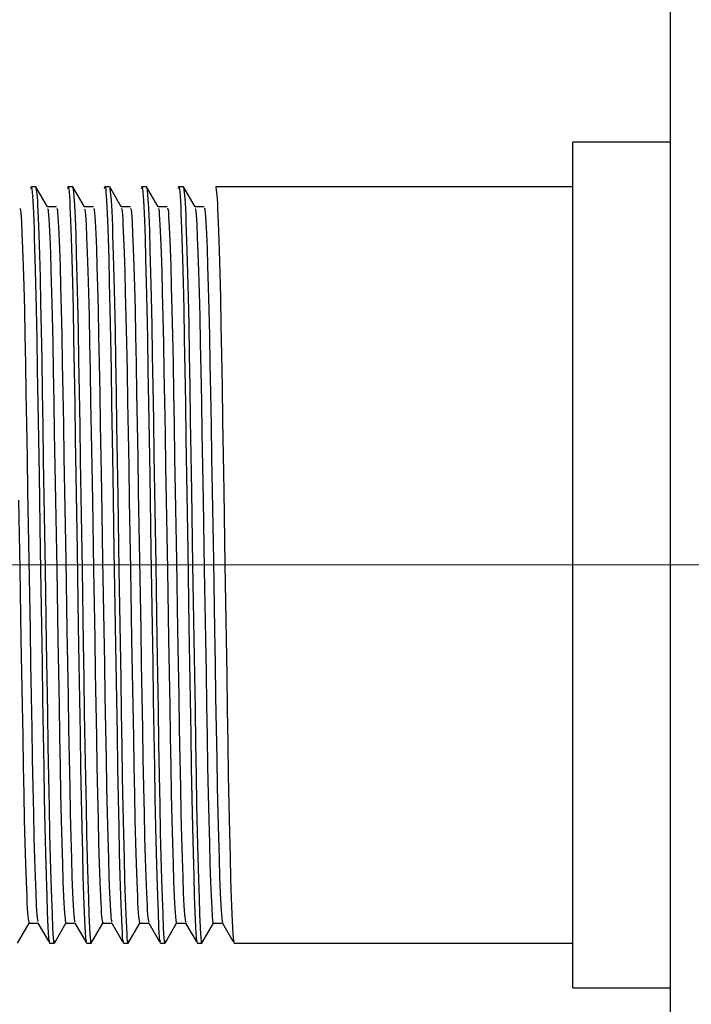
# Model space of a CAD drawing. Header units: millimetres. Extents: x 262469 to 275208, y -32539 to 9411.
# Tile 113 of 256: x 267925 to 267935, y -14035 to -14020. Entities that reach past the tile are written whole.
import ezdxf

# ---------------------------------------------------------------- set-up
doc = ezdxf.new("R2010")
doc.units = ezdxf.units.MM
doc.header["$LTSCALE"] = 100
doc.layers.add('$ IE_TELETECHNIKA', color=5, linetype='Continuous', lineweight=30)

msp = doc.modelspace()

# ---------------------------------------------------------------- linework, layer by layer
at = {"layer": '$ IE_TELETECHNIKA', "color": 7, "linetype": 'Continuous'}
for p, q in [((267934.646, -14117.558), (267934.646, -13989.058)), ((267934.646, -14021.561), (267933.134, -14021.561)), ((267933.134, -14034.662), (267933.134, -14021.561)), ((267924.815, -14022.253), (267924.743, -14022.253)), ((267924.996, -14022.565), (267924.817, -14022.255)), ((267925.386, -14022.253), (267925.315, -14022.253)), ((267925.567, -14022.565), (267925.388, -14022.255)), ((267925.958, -14022.253), (267925.886, -14022.253)), ((267926.138, -14022.565), (267925.96, -14022.255)), ((267926.529, -14022.253), (267926.458, -14022.253)), ((267926.71, -14022.565), (267926.531, -14022.255)), ((267927.101, -14022.253), (267927.029, -14022.253)), ((267927.281, -14022.565), (267927.103, -14022.255)), ((267933.134, -14022.253), (267927.601, -14022.253)), ((267925.136, -14022.563), (267924.995, -14022.563)), ((267925.136, -14022.563), (267924.995, -14022.563)), ((267925.708, -14022.563), (267925.566, -14022.563)), ((267925.708, -14022.563), (267925.566, -14022.563)), ((267926.279, -14022.563), (267926.137, -14022.563)), ((267926.279, -14022.563), (267926.137, -14022.563)), ((267926.851, -14022.563), (267926.709, -14022.563)), ((267926.851, -14022.563), (267926.709, -14022.563)), ((267927.422, -14022.563), (267927.28, -14022.563)), ((267927.422, -14022.563), (267927.28, -14022.563)), ((267924.531, -14033.968), (267924.71, -14033.658)), ((267924.708, -14033.66), (267924.85, -14033.66)), ((267924.848, -14033.658), (267925.01, -14033.939)), ((267925.103, -14033.968), (267925.281, -14033.658)), ((267925.279, -14033.66), (267925.421, -14033.66)), ((267925.42, -14033.658), (267925.582, -14033.939)), ((267925.674, -14033.968), (267925.853, -14033.658)), ((267925.851, -14033.66), (267925.992, -14033.66)), ((267925.991, -14033.658), (267926.153, -14033.939)), ((267926.245, -14033.968), (267926.424, -14033.658)), ((267926.422, -14033.66), (267926.564, -14033.66)), ((267926.563, -14033.658), (267926.725, -14033.939)), ((267926.817, -14033.968), (267926.996, -14033.658)), ((267926.993, -14033.66), (267927.135, -14033.66)), ((267927.134, -14033.658), (267927.296, -14033.939)), ((267927.388, -14033.968), (267927.566, -14033.66)), ((267927.565, -14033.66), (267927.707, -14033.66)), ((267927.705, -14033.658), (267927.867, -14033.939)), ((267925.029, -14033.97), (267925.101, -14033.97)), ((267925.601, -14033.97), (267925.672, -14033.97)), ((267926.172, -14033.97), (267926.244, -14033.97)), ((267926.744, -14033.97), (267926.815, -14033.97)), ((267927.315, -14033.97), (267927.386, -14033.97)), ((267927.886, -14033.97), (267933.134, -14033.97)), ((267933.134, -14034.662), (267934.646, -14034.662))]:
    msp.add_line(p, q, dxfattribs=at)
at = {"layer": '$ IE_TELETECHNIKA', "color": 7, "linetype": 'Continuous', "lineweight": 5, "ltscale": 20.32}
for p, q in [((267914.867, -14028.112), (267933.134, -14028.112)), ((267933.134, -14028.112), (267937.165, -14028.112))]:
    msp.add_line(p, q, dxfattribs=at)
at = {"layer": '$ IE_TELETECHNIKA', "color": 7, "linetype": 'Continuous'}
for points in [[(267924.737, -14022.279), (267924.746, -14022.252), (267924.75, -14022.263), (267924.754, -14022.291), (267924.759, -14022.336), (267924.763, -14022.397), (267924.768, -14022.473), (267924.772, -14022.562), (267924.777, -14022.664), (267924.782, -14022.78), (267924.787, -14022.908), (267924.791, -14023.049), (267924.801, -14023.369), (267924.81, -14023.737), (267924.82, -14024.151), (267924.829, -14024.605), (267924.837, -14025.093), (267924.846, -14025.613), (267924.855, -14026.157), (267924.864, -14026.721), (267924.883, -14027.886), (267924.902, -14029.061), (267924.911, -14029.636), (267924.92, -14030.196), (267924.929, -14030.734), (267924.937, -14031.247), (267924.946, -14031.73), (267924.955, -14032.175), (267924.964, -14032.577), (267924.974, -14032.93), (267924.984, -14033.235), (267924.993, -14033.496), (267925.002, -14033.718), (267925.007, -14033.809), (267925.012, -14033.883), (267925.016, -14033.935), (267925.021, -14033.961), (267925.025, -14033.957), (267925.029, -14033.929)], [(267924.817, -14022.275), (267924.826, -14022.332), (267924.834, -14022.413), (267924.839, -14022.47), (267924.843, -14022.543), (267924.847, -14022.634), (267924.852, -14022.741), (267924.857, -14022.862), (267924.861, -14022.998), (267924.871, -14023.307), (267924.88, -14023.659), (267924.889, -14024.049), (267924.898, -14024.477), (267924.906, -14024.94), (267924.914, -14025.434), (267924.923, -14025.954), (267924.931, -14026.494), (267924.94, -14027.049), (267924.959, -14028.184), (267924.977, -14029.317), (267924.986, -14029.868), (267924.995, -14030.403), (267925.003, -14030.916), (267925.012, -14031.403), (267925.02, -14031.86), (267925.029, -14032.281), (267925.038, -14032.659), (267925.047, -14032.991), (267925.056, -14033.279), (267925.066, -14033.527), (267925.075, -14033.736), (267925.079, -14033.822), (267925.084, -14033.891), (267925.088, -14033.938), (267925.092, -14033.962), (267925.097, -14033.957), (267925.101, -14033.929)], [(267925.308, -14022.279), (267925.317, -14022.252), (267925.321, -14022.263), (267925.326, -14022.291), (267925.33, -14022.336), (267925.335, -14022.397), (267925.339, -14022.473), (267925.344, -14022.562), (267925.348, -14022.664), (267925.353, -14022.78), (267925.358, -14022.908), (267925.363, -14023.049), (267925.372, -14023.369), (267925.382, -14023.737), (267925.391, -14024.151), (267925.4, -14024.605), (267925.409, -14025.093), (267925.417, -14025.613), (267925.426, -14026.157), (267925.435, -14026.721), (267925.454, -14027.886), (267925.473, -14029.061), (267925.483, -14029.636), (267925.491, -14030.196), (267925.5, -14030.734), (267925.509, -14031.247), (267925.518, -14031.73), (267925.527, -14032.175), (267925.536, -14032.577), (267925.545, -14032.93), (267925.555, -14033.235), (267925.564, -14033.496), (267925.574, -14033.718), (267925.579, -14033.809), (267925.583, -14033.883), (267925.588, -14033.935), (267925.592, -14033.961), (267925.596, -14033.957), (267925.601, -14033.929)], [(267925.389, -14022.276), (267925.397, -14022.332), (267925.406, -14022.413), (267925.41, -14022.47), (267925.414, -14022.543), (267925.419, -14022.634), (267925.424, -14022.741), (267925.428, -14022.862), (267925.433, -14022.998), (267925.442, -14023.307), (267925.451, -14023.659), (267925.46, -14024.049), (267925.469, -14024.477), (267925.478, -14024.94), (267925.486, -14025.434), (267925.494, -14025.954), (267925.503, -14026.494), (267925.512, -14027.049), (267925.53, -14028.184), (267925.549, -14029.317), (267925.558, -14029.868), (267925.566, -14030.403), (267925.575, -14030.916), (267925.583, -14031.403), (267925.592, -14031.86), (267925.6, -14032.281), (267925.609, -14032.66), (267925.619, -14032.991), (267925.628, -14033.279), (267925.637, -14033.527), (267925.646, -14033.736), (267925.651, -14033.822), (267925.655, -14033.891), (267925.659, -14033.938), (267925.664, -14033.962), (267925.668, -14033.957), (267925.672, -14033.929)], [(267925.88, -14022.279), (267925.888, -14022.252), (267925.893, -14022.263), (267925.897, -14022.291), (267925.901, -14022.336), (267925.906, -14022.397), (267925.911, -14022.473), (267925.915, -14022.562), (267925.92, -14022.664), (267925.925, -14022.779), (267925.929, -14022.908), (267925.934, -14023.049), (267925.944, -14023.368), (267925.953, -14023.737), (267925.963, -14024.151), (267925.971, -14024.604), (267925.98, -14025.093), (267925.989, -14025.613), (267925.997, -14026.157), (267926.006, -14026.721), (267926.025, -14027.886), (267926.045, -14029.061), (267926.054, -14029.636), (267926.063, -14030.196), (267926.072, -14030.734), (267926.08, -14031.247), (267926.089, -14031.73), (267926.098, -14032.175), (267926.107, -14032.577), (267926.117, -14032.93), (267926.126, -14033.235), (267926.136, -14033.496), (267926.145, -14033.718), (267926.15, -14033.809), (267926.154, -14033.883), (267926.159, -14033.935), (267926.163, -14033.961), (267926.168, -14033.957), (267926.172, -14033.929)], [(267925.96, -14022.276), (267925.968, -14022.332), (267925.977, -14022.413), (267925.981, -14022.47), (267925.986, -14022.544), (267925.99, -14022.634), (267925.995, -14022.741), (267926, -14022.863), (267926.004, -14022.999), (267926.014, -14023.308), (267926.023, -14023.659), (267926.032, -14024.05), (267926.041, -14024.478), (267926.049, -14024.941), (267926.057, -14025.435), (267926.066, -14025.954), (267926.074, -14026.494), (267926.083, -14027.049), (267926.102, -14028.184), (267926.12, -14029.317), (267926.129, -14029.868), (267926.138, -14030.403), (267926.146, -14030.916), (267926.154, -14031.403), (267926.163, -14031.86), (267926.172, -14032.281), (267926.181, -14032.66), (267926.19, -14032.991), (267926.199, -14033.279), (267926.209, -14033.527), (267926.218, -14033.736), (267926.222, -14033.822), (267926.226, -14033.891), (267926.231, -14033.938), (267926.235, -14033.962), (267926.239, -14033.957), (267926.244, -14033.929)], [(267926.451, -14022.279), (267926.46, -14022.252), (267926.464, -14022.263), (267926.468, -14022.291), (267926.473, -14022.336), (267926.477, -14022.397), (267926.482, -14022.473), (267926.487, -14022.562), (267926.491, -14022.664), (267926.496, -14022.78), (267926.501, -14022.908), (267926.506, -14023.049), (267926.515, -14023.369), (267926.525, -14023.737), (267926.534, -14024.151), (267926.543, -14024.605), (267926.552, -14025.093), (267926.56, -14025.613), (267926.569, -14026.157), (267926.578, -14026.721), (267926.597, -14027.886), (267926.616, -14029.061), (267926.625, -14029.636), (267926.634, -14030.196), (267926.643, -14030.734), (267926.652, -14031.247), (267926.66, -14031.73), (267926.669, -14032.175), (267926.679, -14032.577), (267926.688, -14032.93), (267926.698, -14033.235), (267926.707, -14033.496), (267926.717, -14033.718), (267926.721, -14033.809), (267926.726, -14033.883), (267926.73, -14033.935), (267926.735, -14033.961), (267926.739, -14033.957), (267926.744, -14033.929)], [(267926.529, -14022.253), (267926.538, -14022.308), (267926.546, -14022.385), (267926.551, -14022.439), (267926.555, -14022.507), (267926.56, -14022.591), (267926.564, -14022.692), (267926.569, -14022.808), (267926.574, -14022.939), (267926.583, -14023.239), (267926.592, -14023.585), (267926.601, -14023.971), (267926.61, -14024.396), (267926.619, -14024.856), (267926.627, -14025.349), (267926.636, -14025.869), (267926.644, -14026.41), (267926.653, -14026.968), (267926.672, -14028.111), (267926.691, -14029.254), (267926.7, -14029.811), (267926.708, -14030.352), (267926.717, -14030.872), (267926.725, -14031.365), (267926.734, -14031.828), (267926.743, -14032.255), (267926.752, -14032.639), (267926.761, -14032.976), (267926.77, -14033.268), (267926.78, -14033.519), (267926.789, -14033.732), (267926.793, -14033.819), (267926.798, -14033.889), (267926.802, -14033.937), (267926.806, -14033.961), (267926.811, -14033.957), (267926.815, -14033.929)], [(267927.023, -14022.279), (267927.031, -14022.252), (267927.035, -14022.263), (267927.04, -14022.291), (267927.044, -14022.336), (267927.049, -14022.397), (267927.053, -14022.473), (267927.058, -14022.562), (267927.063, -14022.664), (267927.067, -14022.779), (267927.072, -14022.908), (267927.077, -14023.049), (267927.087, -14023.369), (267927.096, -14023.737), (267927.105, -14024.151), (267927.114, -14024.605), (267927.123, -14025.093), (267927.131, -14025.613), (267927.14, -14026.157), (267927.149, -14026.721), (267927.168, -14027.886), (267927.187, -14029.061), (267927.197, -14029.636), (267927.206, -14030.196), (267927.214, -14030.734), (267927.223, -14031.247), (267927.232, -14031.73), (267927.241, -14032.175), (267927.25, -14032.577), (267927.26, -14032.93), (267927.269, -14033.235), (267927.279, -14033.496), (267927.288, -14033.718), (267927.293, -14033.809), (267927.297, -14033.883), (267927.302, -14033.935), (267927.306, -14033.961), (267927.311, -14033.957), (267927.315, -14033.929)], [(267927.101, -14022.253), (267927.109, -14022.308), (267927.118, -14022.385), (267927.122, -14022.439), (267927.127, -14022.507), (267927.131, -14022.591), (267927.136, -14022.692), (267927.14, -14022.808), (267927.145, -14022.939), (267927.154, -14023.239), (267927.164, -14023.585), (267927.173, -14023.971), (267927.182, -14024.396), (267927.19, -14024.856), (267927.199, -14025.349), (267927.207, -14025.869), (267927.216, -14026.41), (267927.225, -14026.968), (267927.243, -14028.111), (267927.262, -14029.254), (267927.271, -14029.811), (267927.28, -14030.352), (267927.288, -14030.872), (267927.297, -14031.365), (267927.305, -14031.828), (267927.314, -14032.255), (267927.323, -14032.639), (267927.332, -14032.976), (267927.342, -14033.268), (267927.351, -14033.519), (267927.36, -14033.732), (267927.365, -14033.819), (267927.369, -14033.889), (267927.374, -14033.937), (267927.378, -14033.961), (267927.382, -14033.957), (267927.386, -14033.929)], [(267927.601, -14022.253), (267927.609, -14022.308), (267927.618, -14022.385), (267927.622, -14022.439), (267927.627, -14022.507), (267927.631, -14022.591), (267927.636, -14022.692), (267927.64, -14022.808), (267927.645, -14022.939), (267927.654, -14023.239), (267927.664, -14023.585), (267927.673, -14023.971), (267927.682, -14024.396), (267927.69, -14024.856), (267927.699, -14025.349), (267927.707, -14025.869), (267927.716, -14026.41), (267927.725, -14026.968), (267927.743, -14028.111), (267927.762, -14029.254), (267927.771, -14029.811), (267927.78, -14030.352), (267927.788, -14030.872), (267927.796, -14031.365), (267927.805, -14031.828), (267927.814, -14032.255), (267927.823, -14032.639), (267927.832, -14032.976), (267927.842, -14033.268), (267927.851, -14033.519), (267927.86, -14033.732), (267927.865, -14033.819), (267927.869, -14033.889), (267927.874, -14033.937), (267927.878, -14033.961), (267927.882, -14033.957), (267927.886, -14033.929)], [(267924.565, -14022.591), (267924.573, -14022.598), (267924.577, -14022.62), (267924.582, -14022.661), (267924.586, -14022.719), (267924.591, -14022.794), (267924.6, -14022.979), (267924.609, -14023.209), (267924.618, -14023.482), (267924.628, -14023.801), (267924.637, -14024.162), (267924.645, -14024.56), (267924.654, -14024.991), (267924.662, -14025.452), (267924.671, -14025.938), (267924.679, -14026.444), (267924.688, -14026.967), (267924.707, -14028.039), (267924.725, -14029.114), (267924.734, -14029.64), (267924.743, -14030.151), (267924.751, -14030.643), (267924.759, -14031.111), (267924.768, -14031.55), (267924.777, -14031.958), (267924.786, -14032.329), (267924.795, -14032.659), (267924.804, -14032.945), (267924.813, -14033.188), (267924.822, -14033.386), (267924.827, -14033.466), (267924.831, -14033.53), (267924.836, -14033.576), (267924.84, -14033.606), (267924.848, -14033.635)], [(267924.996, -14022.595), (267925.004, -14022.606), (267925.008, -14022.637), (267925.013, -14022.688), (267925.017, -14022.756), (267925.022, -14022.839), (267925.031, -14023.037), (267925.04, -14023.277), (267925.049, -14023.563), (267925.058, -14023.894), (267925.068, -14024.265), (267925.076, -14024.672), (267925.085, -14025.111), (267925.093, -14025.579), (267925.101, -14026.071), (267925.11, -14026.583), (267925.119, -14027.108), (267925.138, -14028.183), (267925.156, -14029.256), (267925.165, -14029.778), (267925.174, -14030.285), (267925.182, -14030.771), (267925.19, -14031.232), (267925.199, -14031.663), (267925.207, -14032.061), (267925.217, -14032.421), (267925.226, -14032.74), (267925.235, -14033.015), (267925.244, -14033.246), (267925.249, -14033.344), (267925.253, -14033.43), (267925.258, -14033.501), (267925.262, -14033.556), (267925.267, -14033.595), (267925.271, -14033.621), (267925.279, -14033.65)], [(267925.136, -14022.592), (267925.145, -14022.597), (267925.149, -14022.619), (267925.153, -14022.66), (267925.158, -14022.719), (267925.162, -14022.794), (267925.171, -14022.98), (267925.18, -14023.209), (267925.19, -14023.482), (267925.199, -14023.801), (267925.208, -14024.162), (267925.217, -14024.56), (267925.225, -14024.991), (267925.234, -14025.452), (267925.242, -14025.938), (267925.251, -14026.444), (267925.26, -14026.967), (267925.278, -14028.039), (267925.296, -14029.114), (267925.305, -14029.64), (267925.314, -14030.151), (267925.323, -14030.643), (267925.331, -14031.111), (267925.339, -14031.551), (267925.348, -14031.958), (267925.357, -14032.329), (267925.366, -14032.659), (267925.375, -14032.945), (267925.385, -14033.188), (267925.394, -14033.387), (267925.398, -14033.466), (267925.403, -14033.529), (267925.407, -14033.575), (267925.411, -14033.605), (267925.42, -14033.637)], [(267925.567, -14022.595), (267925.575, -14022.605), (267925.58, -14022.636), (267925.584, -14022.688), (267925.589, -14022.756), (267925.593, -14022.839), (267925.602, -14023.037), (267925.611, -14023.278), (267925.621, -14023.563), (267925.63, -14023.894), (267925.639, -14024.265), (267925.648, -14024.672), (267925.656, -14025.112), (267925.664, -14025.58), (267925.673, -14026.072), (267925.681, -14026.583), (267925.691, -14027.109), (267925.709, -14028.184), (267925.727, -14029.256), (267925.736, -14029.779), (267925.745, -14030.285), (267925.753, -14030.771), (267925.762, -14031.232), (267925.77, -14031.663), (267925.779, -14032.061), (267925.788, -14032.421), (267925.797, -14032.74), (267925.806, -14033.015), (267925.816, -14033.246), (267925.82, -14033.344), (267925.825, -14033.429), (267925.829, -14033.5), (267925.834, -14033.555), (267925.838, -14033.594), (267925.842, -14033.621), (267925.851, -14033.653)], [(267925.708, -14022.592), (267925.716, -14022.595), (267925.72, -14022.618), (267925.725, -14022.66), (267925.729, -14022.719), (267925.733, -14022.794), (267925.743, -14022.98), (267925.752, -14023.209), (267925.761, -14023.482), (267925.77, -14023.802), (267925.779, -14024.162), (267925.788, -14024.56), (267925.797, -14024.991), (267925.805, -14025.452), (267925.813, -14025.938), (267925.822, -14026.444), (267925.831, -14026.967), (267925.849, -14028.039), (267925.868, -14029.114), (267925.877, -14029.64), (267925.886, -14030.151), (267925.894, -14030.643), (267925.902, -14031.111), (267925.911, -14031.551), (267925.919, -14031.958), (267925.928, -14032.329), (267925.938, -14032.659), (267925.947, -14032.945), (267925.956, -14033.188), (267925.965, -14033.387), (267925.97, -14033.465), (267925.974, -14033.529), (267925.979, -14033.574), (267925.983, -14033.605), (267925.991, -14033.639)], [(267926.139, -14022.594), (267926.143, -14022.592), (267926.147, -14022.603), (267926.151, -14022.635), (267926.155, -14022.688), (267926.16, -14022.757), (267926.164, -14022.84), (267926.174, -14023.038), (267926.183, -14023.278), (267926.192, -14023.564), (267926.201, -14023.895), (267926.21, -14024.266), (267926.219, -14024.673), (267926.228, -14025.113), (267926.236, -14025.581), (267926.244, -14026.073), (267926.253, -14026.584), (267926.262, -14027.11), (267926.28, -14028.185), (267926.299, -14029.257), (267926.308, -14029.779), (267926.316, -14030.286), (267926.325, -14030.772), (267926.333, -14031.232), (267926.342, -14031.664), (267926.35, -14032.061), (267926.359, -14032.421), (267926.369, -14032.74), (267926.378, -14033.015), (267926.387, -14033.246), (267926.392, -14033.344), (267926.396, -14033.429), (267926.401, -14033.5), (267926.405, -14033.555), (267926.414, -14033.621), (267926.422, -14033.656)], [(267926.279, -14022.593), (267926.287, -14022.594), (267926.292, -14022.616), (267926.296, -14022.659), (267926.3, -14022.719), (267926.305, -14022.795), (267926.314, -14022.98), (267926.323, -14023.209), (267926.333, -14023.482), (267926.342, -14023.802), (267926.351, -14024.162), (267926.36, -14024.56), (267926.368, -14024.991), (267926.376, -14025.452), (267926.385, -14025.938), (267926.393, -14026.445), (267926.402, -14026.967), (267926.421, -14028.039), (267926.439, -14029.115), (267926.448, -14029.64), (267926.457, -14030.152), (267926.465, -14030.644), (267926.474, -14031.112), (267926.482, -14031.551), (267926.491, -14031.958), (267926.5, -14032.329), (267926.509, -14032.659), (267926.518, -14032.945), (267926.528, -14033.189), (267926.537, -14033.387), (267926.541, -14033.465), (267926.546, -14033.528), (267926.55, -14033.574), (267926.554, -14033.604), (267926.563, -14033.642)], [(267926.71, -14022.594), (267926.714, -14022.591), (267926.718, -14022.601), (267926.723, -14022.635), (267926.727, -14022.688), (267926.731, -14022.758), (267926.736, -14022.841), (267926.745, -14023.039), (267926.754, -14023.278), (267926.764, -14023.565), (267926.773, -14023.896), (267926.782, -14024.267), (267926.791, -14024.674), (267926.799, -14025.113), (267926.807, -14025.581), (267926.816, -14026.073), (267926.824, -14026.585), (267926.833, -14027.11), (267926.852, -14028.185), (267926.87, -14029.257), (267926.879, -14029.78), (267926.888, -14030.286), (267926.896, -14030.772), (267926.905, -14031.233), (267926.913, -14031.664), (267926.922, -14032.061), (267926.931, -14032.422), (267926.94, -14032.74), (267926.949, -14033.015), (267926.959, -14033.246), (267926.963, -14033.344), (267926.968, -14033.429), (267926.972, -14033.499), (267926.977, -14033.554), (267926.985, -14033.622), (267926.993, -14033.659)], [(267926.851, -14022.593), (267926.859, -14022.592), (267926.863, -14022.615), (267926.867, -14022.659), (267926.872, -14022.72), (267926.876, -14022.795), (267926.885, -14022.98), (267926.895, -14023.208), (267926.904, -14023.482), (267926.913, -14023.802), (267926.922, -14024.162), (267926.931, -14024.56), (267926.94, -14024.991), (267926.948, -14025.452), (267926.956, -14025.938), (267926.965, -14026.445), (267926.974, -14026.967), (267926.992, -14028.04), (267927.011, -14029.115), (267927.02, -14029.641), (267927.028, -14030.152), (267927.037, -14030.644), (267927.045, -14031.112), (267927.053, -14031.551), (267927.062, -14031.959), (267927.071, -14032.329), (267927.08, -14032.659), (267927.09, -14032.946), (267927.099, -14033.189), (267927.104, -14033.294), (267927.108, -14033.387), (267927.113, -14033.465), (267927.117, -14033.527), (267927.121, -14033.573), (267927.126, -14033.604), (267927.134, -14033.644)], [(267927.281, -14022.593), (267927.285, -14022.589), (267927.29, -14022.6), (267927.294, -14022.633), (267927.298, -14022.687), (267927.303, -14022.757), (267927.307, -14022.841), (267927.316, -14023.037), (267927.326, -14023.277), (267927.335, -14023.563), (267927.344, -14023.894), (267927.353, -14024.265), (267927.362, -14024.672), (267927.37, -14025.111), (267927.379, -14025.579), (267927.387, -14026.071), (267927.396, -14026.582), (267927.405, -14027.108), (267927.423, -14028.183), (267927.442, -14029.255), (267927.451, -14029.778), (267927.459, -14030.284), (267927.468, -14030.77), (267927.476, -14031.231), (267927.484, -14031.662), (267927.493, -14032.06), (267927.502, -14032.42), (267927.511, -14032.741), (267927.521, -14033.017), (267927.525, -14033.136), (267927.53, -14033.242), (267927.539, -14033.42), (267927.548, -14033.559), (267927.552, -14033.615), (267927.556, -14033.654), (267927.561, -14033.671), (267927.565, -14033.658)], [(267927.422, -14022.593), (267927.43, -14022.591), (267927.434, -14022.614), (267927.439, -14022.658), (267927.443, -14022.72), (267927.448, -14022.796), (267927.457, -14022.981), (267927.466, -14023.209), (267927.475, -14023.483), (267927.485, -14023.802), (267927.494, -14024.163), (267927.502, -14024.561), (267927.511, -14024.992), (267927.519, -14025.453), (267927.528, -14025.939), (267927.536, -14026.445), (267927.545, -14026.968), (267927.564, -14028.04), (267927.582, -14029.115), (267927.591, -14029.641), (267927.6, -14030.152), (267927.608, -14030.644), (267927.617, -14031.112), (267927.625, -14031.552), (267927.634, -14031.959), (267927.643, -14032.329), (267927.652, -14032.659), (267927.661, -14032.946), (267927.67, -14033.19), (267927.675, -14033.295), (267927.68, -14033.387), (267927.684, -14033.464), (267927.688, -14033.526), (267927.693, -14033.572), (267927.697, -14033.605), (267927.705, -14033.647)], [(267924.548, -14027.107), (267924.566, -14028.183), (267924.585, -14029.255), (267924.594, -14029.778), (267924.602, -14030.284), (267924.611, -14030.77), (267924.619, -14031.231), (267924.627, -14031.663), (267924.636, -14032.061), (267924.645, -14032.421), (267924.654, -14032.74), (267924.664, -14033.015), (267924.673, -14033.245), (267924.677, -14033.344), (267924.682, -14033.43), (267924.687, -14033.501), (267924.691, -14033.557), (267924.695, -14033.596), (267924.699, -14033.62), (267924.708, -14033.647)]]:
    msp.add_lwpolyline(points, dxfattribs=at)

doc.saveas('drawing.dxf')
